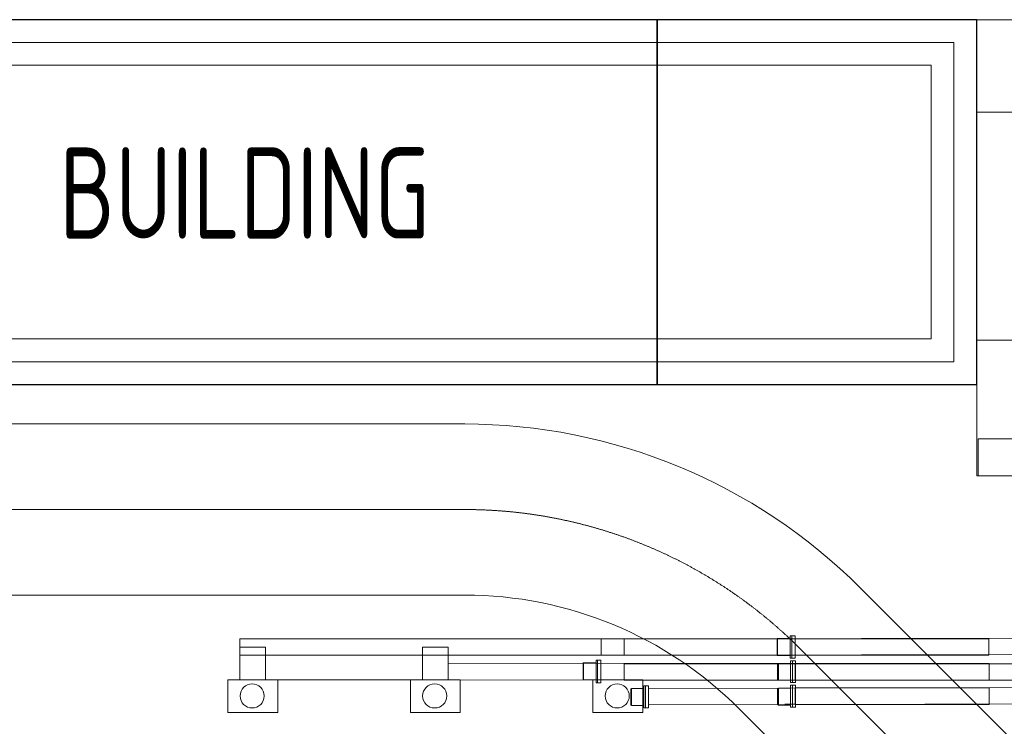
# Model space of a CAD drawing. Extents: x 18893 to 3351893, y -610358 to 406739.
# Tile 121 of 256: x 2068828 to 2090405, y 47494 to 62985. Entities that reach past the tile are written whole.
import ezdxf

# ---------------------------------------------------------------- set-up
doc = ezdxf.new("R2010")
doc.units = 0
doc.header["$LTSCALE"] = 800
doc.header["$MEASUREMENT"] = 0
for name, pattern in [('CENTRE', [1.5, 0.75, -0.25, 0.25, -0.25]), ('CONTINOUS', [0]), ('CW-PIPE-ALT-1$0$HIDDEN', [0.375, 0.25, -0.125])]:
    doc.linetypes.add(name, pattern=pattern)
doc.layers.get('0').update_dxf_attribs({"linetype": 'CONTINUOUS'})
doc.layers.add('KEY PLAN', color=251, linetype='CONTINUOUS')
doc.styles.add('ROMANS', font='ISO9.shx', dxfattribs={"width": 0.8})

# ---------------------------------------------------------------- blocks, each defined once
blk = doc.blocks.new('GIS_BLD1')
at = {"linetype": 'CONTINOUS', "lineweight": 15}
for centre in [(-15.879, -14.825), (-11.879, -14.825), (-7.879, -14.825)]:
    blk.add_circle(centre, 0.264, dxfattribs=at)
at = {"layer": 'KEY PLAN', "linetype": 'CONTINOUS', "lineweight": 15}
for points in [[(0, 0), (27, 0), (27, -10), (0, -10)], [(-16.147, -13.754), (-15.583, -13.754), (-15.583, -14.47), (-16.147, -14.47)], [(-12.147, -13.754), (-11.583, -13.754), (-11.583, -14.47), (-12.147, -14.47)], [(-16.412, -15.191), (-15.319, -15.191), (-15.319, -14.47), (-16.412, -14.47)], [(-15.412, -14.47), (-11.412, -14.47), (-11.412, -14.47), (-15.412, -14.47)], [(-12.412, -15.191), (-11.319, -15.191), (-11.319, -14.47), (-12.412, -14.47)], [(-8.412, -15.191), (-7.319, -15.191), (-7.319, -14.47), (-8.412, -14.47)]]:
    blk.add_lwpolyline(points, close=True, dxfattribs=at)
at = {"layer": 'KEY PLAN', "linetype": 'CW-PIPE-ALT-1$0$HIDDEN', "lineweight": 15}
blk.add_lwpolyline([(0, -2.028), (0, -7.028), (2.2, -7.028), (2.2, -2.028)], close=True, dxfattribs=at)
at = {"layer": 'KEY PLAN', "lineweight": 0}
for points in [[(0.029, -9.19), (1.648, -9.19), (1.648, -10), (0.029, -10), (0.029, -9.19)], [(-8.228, -13.571), (-8.228, -13.929), (-16.147, -13.929), (-16.147, -13.571), (-8.228, -13.571)], [(-3.982, -13.575), (-3.982, -13.933), (-8.228, -13.933), (-8.228, -13.575), (-3.982, -13.575)], [(2.669, -13.56), (2.669, -13.917), (-7.724, -13.933), (-7.724, -13.575), (2.669, -13.56)], [(-4.371, -13.905), (-4.371, -13.571), (-4.363, -13.564), (-4.363, -13.937), (-4.371, -13.929), (-4.371, -13.905)], [(-4.363, -13.905), (-4.363, -13.564), (-4.086, -13.564), (-4.086, -13.937), (-4.363, -13.937), (-4.363, -13.905)], [(-4.086, -13.952), (-4.086, -13.508), (-4.054, -13.508), (-4.054, -14), (-4.086, -14), (-4.086, -13.952)], [(-3.982, -13.508), (-3.982, -14), (-4.054, -14), (-4.054, -13.508), (-3.982, -13.508)], [(0.264, -13.575), (0.264, -13.933), (-3.982, -13.933), (-3.982, -13.575), (0.264, -13.575)], [(-12.147, -14.108), (-12.147, -14.473), (-3.982, -14.48), (-3.982, -14.115), (-11.583, -14.107)], [(-8.625, -14.441), (-8.625, -14.108), (-8.617, -14.1), (-8.617, -14.473), (-8.625, -14.465), (-8.625, -14.441)], [(-8.617, -14.441), (-8.617, -14.1), (-8.34, -14.1), (-8.34, -14.473), (-8.617, -14.473), (-8.617, -14.441)], [(-8.34, -14.489), (-8.34, -14.044), (-8.308, -14.044), (-8.308, -14.536), (-8.34, -14.536), (-8.34, -14.489)], [(-8.236, -14.044), (-8.236, -14.536), (-8.308, -14.536), (-8.308, -14.044), (-8.236, -14.044)], [(3.217, -14.123), (3.217, -14.48), (-7.724, -14.48), (-7.724, -14.123), (3.173, -14.123)], [(-4.363, -14.444), (-4.363, -14.111), (-4.347, -14.111), (-4.347, -14.476), (-4.363, -14.476), (-4.363, -14.444)], [(-4.347, -14.444), (-4.347, -14.111), (-4.078, -14.111), (-4.078, -14.476), (-4.347, -14.476), (-4.347, -14.444)], [(-4.078, -14.5), (-4.078, -14.056), (-4.038, -14.056), (-4.038, -14.532), (-4.078, -14.532), (-4.078, -14.5)], [(-3.974, -14.056), (-3.974, -14.532), (-4.038, -14.532), (-4.038, -14.056), (-3.974, -14.056)], [(0.272, -14.115), (0.272, -14.48), (-3.982, -14.48), (-3.982, -14.115), (0.272, -14.115)], [(-7.583, -14.989), (-7.583, -14.671), (-7.568, -14.663), (-7.568, -15.036), (-7.583, -15.029), (-7.583, -14.989)], [(-7.568, -15.005), (-7.568, -14.663), (-7.298, -14.663), (-7.298, -15.036), (-7.568, -15.036), (-7.568, -15.005)], [(-7.298, -15.052), (-7.298, -14.6), (-7.258, -14.6), (-7.258, -15.084), (-7.298, -15.084), (-7.298, -15.052)], [(-7.195, -14.6), (-7.195, -15.084), (-7.258, -15.084), (-7.258, -14.6), (-7.195, -14.6)], [(1.893, -14.643), (1.893, -15), (-7.195, -15.021), (-7.195, -14.663), (1.893, -14.643)], [(-4.363, -14.976), (-4.363, -14.659), (-4.347, -14.651), (-4.347, -15.024), (-4.363, -15.016), (-4.363, -14.976)], [(-4.347, -14.992), (-4.347, -14.651), (-4.078, -14.651), (-4.078, -15.024), (-4.347, -15.024), (-4.347, -14.992)], [(-3.974, -14.643), (-3.974, -15.008), (-4.209, -15.008)], [(-4.078, -15.04), (-4.078, -14.587), (-4.038, -14.587), (-4.038, -15.071), (-4.078, -15.071), (-4.078, -15.04)], [(-3.974, -14.587), (-3.974, -15.071), (-4.038, -15.071), (-4.038, -14.587), (-3.974, -14.587)], [(0.272, -14.647), (0.272, -15.012), (-3.982, -15.012), (-3.982, -14.647), (0.272, -14.647)]]:
    blk.add_lwpolyline(points, dxfattribs=at)

msp = doc.modelspace()

# ---------------------------------------------------------------- linework, layer by layer
at = {"layer": 'KEY PLAN', "linetype": 'CONTINOUS', "lineweight": 15}
for p, q in [((2078580.19, 54121.33, 0), (2067466.77, 54121.33, 0)), ((2094275.74, 43499.92, 0), (2087242.25, 50533.41, 0)), ((2078580.19, 50371.33, 0), (2067466.77, 50371.33, 0)), ((2092949.91, 42174.1, 0), (2085916.42, 49207.58, 0)), ((2091624.09, 40848.27, 0), (2084590.6, 47881.76, 0))]:
    msp.add_line(p, q, dxfattribs=at)
at = {"layer": 'KEY PLAN', "linetype": 'CENTRE', "lineweight": 15, "ltscale": 10000}
msp.add_line((2078580.19, 52246.33, 0), (2067466.77, 52246.33, 0), dxfattribs=at)
at = {"layer": 'KEY PLAN', "linetype": 'CONTINOUS', "lineweight": 15, "elevation": 0}
msp.add_lwpolyline([(2064800.83, 48984.79), (2059800.83, 48984.79), (2059800.83, 62984.79), (2089800.83, 62984.79), (2089800.83, 54984.79), (2064800.83, 54984.79), (2064800.83, 48984.79)], dxfattribs=at)
at = {"layer": 'KEY PLAN', "elevation": 0}
for points in [[(2082800.83, 62984.79), (2064800.83, 62984.79), (2064800.83, 54984.79), (2082800.83, 54984.79)], [(2089800.83, 62984.79), (2082800.83, 62984.79), (2082800.83, 54984.79), (2089800.83, 54984.79)]]:
    msp.add_lwpolyline(points, close=True, dxfattribs=at)
at = {"layer": 'KEY PLAN', "linetype": 'CONTINOUS', "lineweight": 15, "elevation": 0}
for points in [[(2064300.83, 49484.79), (2060300.83, 49484.79), (2060300.83, 62484.79), (2089300.83, 62484.79), (2089300.83, 55484.79), (2064300.83, 55484.79)], [(2063800.83, 49984.79), (2060800.83, 49984.79), (2060800.83, 61984.79), (2088800.83, 61984.79), (2088800.83, 55984.79), (2063800.83, 55984.79)]]:
    msp.add_lwpolyline(points, close=True, dxfattribs=at)
at = {"layer": 'KEY PLAN', "linetype": 'CONTINOUS', "lineweight": 15, "extrusion": (2.85313e-07, 2.64851e-07, 1)}
msp.add_arc((2078580.19, 41871.35, 0.61), 12250, 45, 90, dxfattribs=at)
at = {"layer": 'KEY PLAN', "linetype": 'CENTRE', "lineweight": 15, "ltscale": 10000, "extrusion": (3.53058e-07, 3.53058e-07, 1)}
msp.add_arc((2078580.19, 41871.35, 0.75), 10375, 45, 90, dxfattribs=at)
at = {"layer": 'KEY PLAN', "linetype": 'CONTINOUS', "lineweight": 15, "extrusion": (4.35682e-07, 4.35682e-07, 1)}
msp.add_arc((2078580.19, 41871.35, 0.93), 8500, 45, 90, dxfattribs=at)

# ---------------------------------------------------------------- block references
at = {"layer": 'KEY PLAN', "linetype": 'CONTINOUS', "lineweight": 15, "xscale": 1000, "yscale": 1000, "zscale": 1000}
msp.add_blockref('GIS_BLD1', (2089800.83, 62984.79, 0), dxfattribs=at)

# ---------------------------------------------------------------- texts
at = {"layer": 'KEY PLAN', "insert": (2065337.1, 60184.35, 0), "char_height": 2000, "attachment_point": 1, "style": 'ROMANS'}
msp.add_mtext_dynamic_manual_height_columns('CRB BUILDING', width=16974.1128, gutter_width=2000, heights=[0], dxfattribs=at)

doc.saveas('drawing.dxf')
